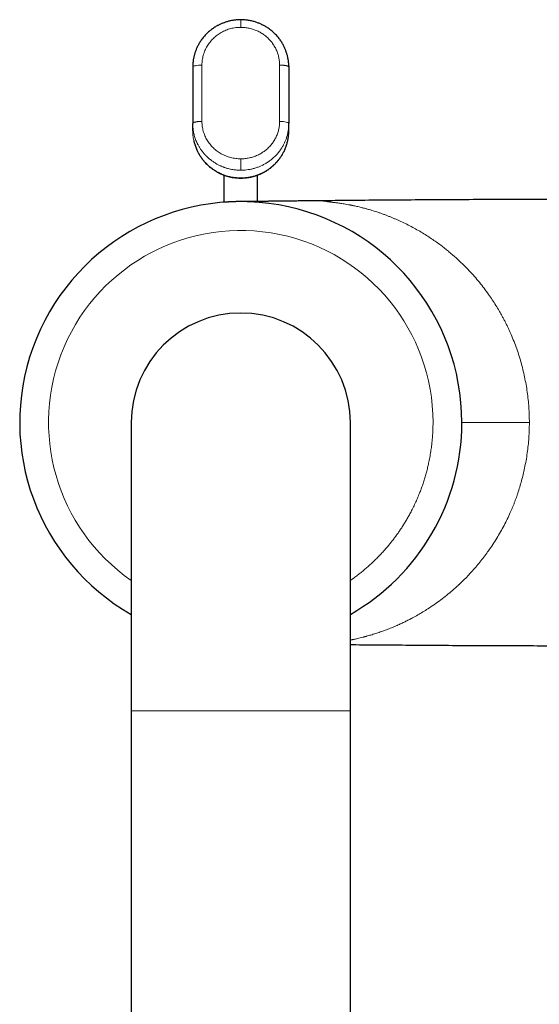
# Model space of a CAD drawing. Header units: millimetres. Extents: x 8 to 719, y 12 to 652.
# Tile 11 of 194: x 317 to 371, y 208 to 311. Entities that reach past the tile are written whole.
import ezdxf

# ---------------------------------------------------------------- set-up
doc = ezdxf.new("R2010")
doc.units = ezdxf.units.MM

msp = doc.modelspace()

# ---------------------------------------------------------------- linework, layer by layer
at = {"color": 7, "linetype": 'Continuous', "lineweight": 30}
for p, q in [((334.8, 305.95), (334.8, 300.08)), ((344.8, 306.03), (344.8, 305.95)), ((344.8, 305.96), (344.8, 305.95)), ((344.8, 305.95), (344.8, 300.08)), ((334.8, 300.09), (334.8, 300.06)), ((334.8, 299.31), (334.8, 300.08)), ((344.79, 300.09), (344.8, 300.08)), ((344.8, 299.31), (344.8, 300.08)), ((338.05, 294.7), (338.05, 291.87)), ((341.55, 291.95), (341.55, 294.7)), ((328.4, 268.93), (328.4, 238.93)), ((351.2, 238.93), (351.2, 268.93)), ((328.4, 238.93), (328.4, 155.26)), ((351.2, 155.26), (351.2, 238.93))]:
    msp.add_line(p, q, dxfattribs=at)
at = {"color": 252, "linetype": 'Continuous', "lineweight": 0}
for p, q in [((335.76, 306.15), (335.76, 300.28)), ((343.84, 306.15), (343.84, 300.28)), ((339.8, 294.39), (339.8, 294.41)), ((328.4, 238.93), (339.8, 238.93)), ((339.8, 238.93), (351.2, 238.93))]:
    msp.add_line(p, q, dxfattribs=at)
at = {"color": 7, "linetype": 'Continuous', "lineweight": 30}
for radius, start, end in [(23, 0, 240.2872), (11.4, 90, 180), (11.4, 0, 90), (23, 299.7128, 0)]:
    msp.add_arc((339.8, 268.93), radius, start, end, dxfattribs=at)
at = {"color": 252, "linetype": 'Continuous', "lineweight": 0}
msp.add_arc((339.8, 268.93), 20, 359.9982, 235.2486, dxfattribs=at)
at = {"color": 7, "linetype": 'Continuous', "lineweight": 30}
for points, knots in [([(339.8, 310.87), (339.73, 310.87), (339.61, 310.87), (339.42, 310.86), (339.24, 310.84), (339.07, 310.82), (338.9, 310.79), (338.74, 310.76), (338.59, 310.73), (338.45, 310.69), (338.29, 310.64), (338.14, 310.59), (337.98, 310.53), (337.83, 310.47), (337.69, 310.41), (337.56, 310.35), (337.44, 310.29), (337.31, 310.22), (337.17, 310.14), (337.01, 310.03), (336.84, 309.92), (336.69, 309.8), (336.53, 309.67), (336.38, 309.54), (336.23, 309.4), (336.09, 309.25), (335.95, 309.09), (335.82, 308.92), (335.69, 308.76), (335.58, 308.59), (335.48, 308.43), (335.39, 308.27), (335.31, 308.11), (335.24, 307.96), (335.17, 307.81), (335.12, 307.68), (335.08, 307.55), (335.03, 307.43), (334.99, 307.3), (334.96, 307.16), (334.92, 307.01), (334.89, 306.87), (334.86, 306.73), (334.84, 306.6), (334.83, 306.47), (334.82, 306.35), (334.81, 306.24), (334.8, 306.16), (334.8, 306.1), (334.8, 306.05), (334.8, 306.01), (334.8, 305.98), (334.8, 305.96)], [0, 0, 0, 0, 0.024587, 0.048443, 0.071567, 0.093961, 0.115625, 0.136192, 0.156055, 0.175215, 0.193673, 0.216596, 0.238335, 0.258892, 0.278266, 0.29646, 0.313473, 0.329306, 0.353393, 0.377934, 0.402931, 0.428384, 0.454293, 0.480184, 0.506516, 0.533289, 0.560502, 0.588038, 0.614682, 0.640433, 0.665289, 0.689252, 0.711915, 0.733714, 0.75465, 0.774721, 0.790023, 0.806463, 0.824057, 0.842809, 0.862725, 0.88381, 0.900394, 0.917636, 0.934397, 0.949762, 0.963732, 0.976311, 0.982138, 0.987929, 0.993838, 1, 1, 1, 1]), ([(339.8, 310.87), (339.8, 310.87), (339.8, 310.88), (339.8, 310.87), (339.8, 310.87)], [0, 0, 0, 0, 0.644118, 1, 1, 1, 1]), ([(344.8, 305.96), (344.8, 305.98), (344.8, 306.04), (344.79, 306.12), (344.79, 306.2), (344.79, 306.29), (344.78, 306.38), (344.77, 306.48), (344.76, 306.58), (344.74, 306.69), (344.72, 306.79), (344.7, 306.89), (344.68, 307), (344.65, 307.14), (344.61, 307.29), (344.56, 307.43), (344.52, 307.55), (344.47, 307.68), (344.42, 307.82), (344.35, 307.97), (344.28, 308.13), (344.2, 308.28), (344.11, 308.44), (344.01, 308.61), (343.9, 308.77), (343.78, 308.93), (343.64, 309.09), (343.5, 309.25), (343.36, 309.41), (343.21, 309.55), (343.05, 309.69), (342.9, 309.81), (342.74, 309.93), (342.58, 310.04), (342.42, 310.14), (342.28, 310.22), (342.15, 310.29), (342.03, 310.35), (341.9, 310.41), (341.77, 310.47), (341.62, 310.53), (341.46, 310.59), (341.29, 310.65), (341.11, 310.7), (340.92, 310.75), (340.72, 310.79), (340.53, 310.82), (340.35, 310.84), (340.17, 310.86), (339.99, 310.87), (339.86, 310.87), (339.8, 310.87)], [0, 0, 0, 0, 0.010955, 0.021247, 0.031542, 0.042765, 0.054927, 0.068027, 0.081239, 0.094888, 0.108153, 0.121009, 0.133456, 0.154669, 0.174589, 0.193221, 0.210571, 0.226668, 0.247103, 0.26843, 0.29065, 0.313761, 0.337765, 0.362206, 0.387507, 0.413666, 0.44068, 0.468308, 0.495482, 0.522199, 0.548462, 0.57427, 0.599174, 0.623641, 0.64767, 0.671262, 0.687085, 0.704083, 0.722257, 0.741607, 0.762134, 0.78384, 0.806725, 0.830296, 0.855001, 0.880841, 0.907816, 0.929808, 0.952503, 0.9759, 1, 1, 1, 1]), ([(339.8, 294.39), (339.86, 294.39), (339.97, 294.39), (340.13, 294.4), (340.29, 294.41), (340.43, 294.43), (340.57, 294.45), (340.7, 294.47), (340.83, 294.49), (340.94, 294.52), (341.06, 294.55), (341.17, 294.58), (341.28, 294.61), (341.38, 294.64), (341.47, 294.67), (341.55, 294.7), (341.62, 294.73), (341.69, 294.75), (341.75, 294.78), (341.79, 294.79), (341.82, 294.81), (341.84, 294.82), (341.86, 294.82), (341.87, 294.83), (341.89, 294.84), (341.91, 294.85), (341.94, 294.86), (341.98, 294.88), (342.04, 294.91), (342.12, 294.95), (342.2, 294.99), (342.29, 295.04), (342.38, 295.09), (342.5, 295.16), (342.64, 295.26), (342.8, 295.37), (342.96, 295.49), (343.1, 295.61), (343.23, 295.73), (343.35, 295.84), (343.46, 295.96), (343.58, 296.08), (343.68, 296.2), (343.77, 296.32), (343.86, 296.44), (343.95, 296.57), (344.05, 296.71), (344.13, 296.86), (344.22, 297.01), (344.3, 297.17), (344.38, 297.34), (344.46, 297.52), (344.53, 297.71), (344.59, 297.9), (344.64, 298.09), (344.69, 298.27), (344.73, 298.47), (344.76, 298.67), (344.78, 298.87), (344.79, 299.08), (344.8, 299.22), (344.8, 299.29)], [0, 0, 0, 0, 0.021767, 0.042628, 0.062582, 0.081628, 0.099766, 0.116697, 0.132751, 0.14793, 0.162233, 0.178119, 0.192765, 0.206171, 0.218338, 0.229266, 0.238956, 0.248464, 0.256374, 0.262687, 0.266373, 0.269161, 0.271358, 0.272912, 0.275252, 0.278419, 0.282099, 0.286037, 0.296335, 0.30806, 0.319735, 0.332547, 0.346268, 0.360165, 0.38528, 0.410781, 0.436665, 0.462933, 0.483575, 0.504446, 0.525546, 0.546875, 0.568649, 0.586858, 0.60615, 0.626524, 0.647978, 0.670512, 0.692842, 0.716137, 0.740392, 0.765606, 0.791776, 0.818899, 0.842904, 0.867606, 0.893002, 0.91909, 0.94587, 0.973337, 1, 1, 1, 1]), ([(334.9, 298.31), (334.91, 298.3), (334.92, 298.22), (334.95, 298.09), (335.01, 297.9), (335.07, 297.71), (335.14, 297.52), (335.21, 297.34), (335.29, 297.17), (335.38, 297.01), (335.46, 296.86), (335.54, 296.72), (335.63, 296.6), (335.71, 296.48), (335.79, 296.37), (335.87, 296.26), (335.95, 296.17), (336.05, 296.05), (336.18, 295.92), (336.33, 295.77), (336.48, 295.63), (336.63, 295.5), (336.79, 295.38), (336.95, 295.27), (337.09, 295.17), (337.21, 295.1), (337.31, 295.04), (337.4, 294.99), (337.49, 294.94), (337.55, 294.91), (337.6, 294.89), (337.63, 294.87), (337.66, 294.86), (337.69, 294.85), (337.71, 294.84), (337.73, 294.83), (337.74, 294.82), (337.76, 294.82), (337.78, 294.81), (337.81, 294.79), (337.85, 294.78), (337.91, 294.75), (337.97, 294.73), (338.05, 294.7), (338.14, 294.67), (338.24, 294.63), (338.35, 294.6), (338.48, 294.56), (338.62, 294.53), (338.76, 294.49), (338.91, 294.46), (339.07, 294.44), (339.24, 294.42), (339.41, 294.4), (339.6, 294.39), (339.73, 294.39), (339.8, 294.39)], [0, 0, 0, 0, 0.0051247, 0.0334499, 0.0609765, 0.0920782, 0.122087, 0.1509997, 0.1788133, 0.2055249, 0.2311316, 0.2546725, 0.2771911, 0.2986862, 0.3191563, 0.3386005, 0.3570178, 0.374662, 0.4066116, 0.4381111, 0.4691592, 0.4983742, 0.527176, 0.5555637, 0.5835365, 0.6009073, 0.6180646, 0.6340485, 0.6484879, 0.661382, 0.666948, 0.6721673, 0.6770399, 0.681558, 0.6852439, 0.6878149, 0.6891899, 0.6913569, 0.6945539, 0.698781, 0.7060196, 0.7150902, 0.7259933, 0.7381849, 0.7520664, 0.7676386, 0.7849022, 0.8038579, 0.8245062, 0.8468479, 0.8688158, 0.8922072, 0.917022, 0.9432598, 0.9709196, 1, 1, 1, 1]), ([(380.97, 292.18), (380.66, 292.18), (379.28, 292.18), (376.83, 292.18), (373.61, 292.17), (370.4, 292.16), (367.18, 292.15), (363.97, 292.14), (360.75, 292.12), (357.54, 292.1), (354.33, 292.08), (351.19, 292.05), (349.13, 292.03), (348.14, 292.02)], [0, 0, 0, 0, 0.028181, 0.126092, 0.224002, 0.321913, 0.419823, 0.517733, 0.615643, 0.713553, 0.811463, 0.909373, 1, 1, 1, 1]), ([(340.8, 291.92), (340.8, 291.92), (340.8, 291.92), (340.8, 291.92), (340.8, 291.92), (340.79, 291.92), (340.79, 291.92), (340.78, 291.92), (340.76, 291.92), (340.74, 291.92), (340.72, 291.92), (340.69, 291.92), (340.66, 291.92), (340.63, 291.92), (340.61, 291.92), (340.59, 291.92), (340.57, 291.92), (340.54, 291.92), (340.52, 291.92), (340.49, 291.93), (340.47, 291.93), (340.45, 291.93), (340.43, 291.93), (340.4, 291.93), (340.37, 291.93), (340.34, 291.93), (340.31, 291.93), (340.29, 291.93), (340.26, 291.93), (340.24, 291.93), (340.22, 291.93), (340.2, 291.93), (340.17, 291.93), (340.16, 291.93), (340.14, 291.93), (340.11, 291.93), (340.09, 291.93), (340.07, 291.93), (340.05, 291.93), (340.03, 291.93), (340.01, 291.93), (339.99, 291.93), (339.96, 291.93), (339.94, 291.93), (339.92, 291.93), (339.9, 291.93), (339.89, 291.93), (339.86, 291.93), (339.84, 291.93), (339.81, 291.93), (339.78, 291.93), (339.74, 291.93), (339.69, 291.93), (339.63, 291.93), (339.57, 291.93), (339.51, 291.93), (339.45, 291.93), (339.41, 291.93), (339.37, 291.93), (339.33, 291.93), (339.29, 291.93), (339.25, 291.93), (339.21, 291.92), (339.18, 291.92), (339.15, 291.92), (339.11, 291.92), (339.07, 291.92), (339.03, 291.92), (338.99, 291.92), (338.94, 291.92), (338.89, 291.91), (338.85, 291.91), (338.8, 291.91), (338.75, 291.91), (338.7, 291.91), (338.67, 291.9), (338.65, 291.9), (338.62, 291.9), (338.59, 291.9), (338.57, 291.9), (338.54, 291.9), (338.52, 291.9), (338.49, 291.89), (338.46, 291.89), (338.44, 291.89), (338.41, 291.89), (338.38, 291.89), (338.35, 291.89), (338.32, 291.88), (338.28, 291.88), (338.24, 291.88), (338.2, 291.88), (338.16, 291.87), (338.12, 291.87), (338.09, 291.87), (338.06, 291.87), (338.03, 291.86), (338, 291.86), (337.98, 291.86), (337.96, 291.86), (337.95, 291.86), (337.94, 291.86), (337.94, 291.86), (337.93, 291.86), (337.93, 291.86), (337.93, 291.86), (337.93, 291.86), (337.93, 291.86)], [0, 0, 0, 0, 0.003153, 0.014575, 0.020562, 0.02374, 0.027074, 0.0309, 0.035718, 0.041786, 0.048353, 0.059424, 0.069869, 0.078806, 0.086498, 0.09435, 0.103163, 0.111883, 0.122069, 0.131294, 0.139018, 0.145851, 0.153786, 0.162892, 0.174135, 0.185878, 0.196757, 0.205054, 0.213612, 0.221608, 0.230031, 0.238266, 0.245736, 0.251936, 0.257746, 0.265696, 0.276319, 0.284502, 0.290031, 0.296194, 0.303596, 0.310708, 0.318671, 0.327413, 0.334993, 0.340556, 0.345009, 0.35238, 0.3621, 0.371056, 0.378149, 0.394736, 0.413593, 0.429888, 0.449231, 0.471725, 0.488163, 0.504558, 0.516054, 0.526995, 0.539172, 0.553329, 0.566391, 0.576408, 0.586512, 0.598857, 0.613399, 0.627307, 0.637922, 0.654596, 0.670975, 0.684812, 0.702649, 0.718373, 0.736185, 0.744989, 0.752071, 0.760052, 0.770103, 0.779791, 0.787434, 0.795014, 0.804698, 0.8154, 0.823875, 0.831895, 0.842753, 0.854563, 0.863504, 0.875901, 0.890356, 0.905279, 0.919481, 0.931874, 0.94196, 0.953253, 0.965955, 0.974296, 0.981002, 0.987374, 0.992905, 0.994843, 0.99567, 0.996451, 0.997231, 0.998059, 1, 1, 1, 1]), ([(348.15, 292.02), (348.05, 292.02), (347.84, 292.02), (347.51, 292.01), (347.17, 292.01), (346.83, 292.01), (346.51, 292), (346.21, 292), (345.91, 292), (345.62, 292), (345.34, 291.99), (345.07, 291.99), (344.81, 291.99), (344.56, 291.98), (344.32, 291.98), (344.09, 291.98), (343.87, 291.98), (343.66, 291.98), (343.46, 291.97), (343.27, 291.97), (343.1, 291.97), (342.93, 291.97), (342.77, 291.97), (342.63, 291.96), (342.49, 291.96), (342.37, 291.96), (342.26, 291.96), (342.17, 291.96), (342.08, 291.96), (342, 291.96), (341.94, 291.96), (341.87, 291.96), (341.82, 291.96), (341.78, 291.96), (341.73, 291.95), (341.68, 291.95), (341.62, 291.95), (341.55, 291.95), (341.46, 291.95), (341.37, 291.95), (341.27, 291.95), (341.15, 291.95), (341.04, 291.95), (340.93, 291.95), (340.82, 291.94), (340.73, 291.94), (340.64, 291.94), (340.55, 291.94), (340.47, 291.94), (340.41, 291.94), (340.34, 291.94), (340.29, 291.94), (340.25, 291.94), (340.22, 291.94), (340.2, 291.94), (340.19, 291.94), (340.17, 291.94), (340.16, 291.94), (340.15, 291.94), (340.13, 291.94), (340.12, 291.94), (340.1, 291.94), (340.09, 291.94), (340.07, 291.94), (340.04, 291.94), (340.02, 291.94), (339.99, 291.93), (339.97, 291.93), (339.94, 291.93), (339.91, 291.93), (339.88, 291.93), (339.87, 291.93), (339.86, 291.93)], [0, 0, 0, 0, 0.033431, 0.073313, 0.112053, 0.14965, 0.1861, 0.220779, 0.254345, 0.286794, 0.318124, 0.348936, 0.378574, 0.407037, 0.43432, 0.460422, 0.485339, 0.509069, 0.531486, 0.552728, 0.572792, 0.591678, 0.609386, 0.625915, 0.641265, 0.655437, 0.667135, 0.677887, 0.687695, 0.696559, 0.704481, 0.711344, 0.7173, 0.722351, 0.72662, 0.732673, 0.739852, 0.748159, 0.757595, 0.768162, 0.779858, 0.792684, 0.80663, 0.819115, 0.830864, 0.841879, 0.852159, 0.861706, 0.870522, 0.878447, 0.885285, 0.891238, 0.896541, 0.901524, 0.904867, 0.908089, 0.910672, 0.912277, 0.913727, 0.915182, 0.916801, 0.918702, 0.920958, 0.9251, 0.930223, 0.936369, 0.943563, 0.952405, 0.962465, 0.973749, 0.98626, 1, 1, 1, 1]), ([(351.2, 245.81), (351.25, 245.81), (352.38, 245.8), (354.58, 245.79), (357.79, 245.76), (361.01, 245.74), (364.22, 245.72), (367.44, 245.71), (370.65, 245.7), (373.86, 245.69), (377.08, 245.68), (379.45, 245.68), (380.74, 245.68), (380.97, 245.68)], [0, 0, 0, 0, 0.005537, 0.113525, 0.221512, 0.329498, 0.437485, 0.545471, 0.653458, 0.761444, 0.86943, 0.977416, 1, 1, 1, 1])]:
    msp.add_open_spline(points, degree=3, knots=knots, dxfattribs=at)
at = {"color": 252, "linetype": 'Continuous', "lineweight": 0}
for points, knots in [([(339.8, 310.08), (339.8, 310.11), (339.8, 310.18), (339.8, 310.27), (339.8, 310.36), (339.8, 310.44), (339.8, 310.52), (339.8, 310.59), (339.8, 310.66), (339.8, 310.71), (339.8, 310.76), (339.8, 310.8), (339.8, 310.84), (339.8, 310.86), (339.8, 310.87), (339.8, 310.87), (339.8, 310.87)], [0, 0, 0, 0, 0.076819, 0.15363, 0.230435, 0.307236, 0.38404, 0.459478, 0.534921, 0.610367, 0.685813, 0.762795, 0.839771, 0.916743, 0.993712, 1, 1, 1, 1]), ([(339.8, 310.08), (339.62, 310.08), (339.27, 310.06), (338.75, 309.96), (338.25, 309.79), (337.77, 309.56), (337.33, 309.28), (336.94, 308.94), (336.59, 308.55), (336.29, 308.12), (336.06, 307.66), (335.89, 307.17), (335.78, 306.66), (335.76, 306.32), (335.76, 306.15)], [0, 0, 0, 0, 0.0833428, 0.1664431, 0.2507239, 0.3349487, 0.4178937, 0.5009954, 0.58404, 0.6667835, 0.7506866, 0.8345893, 0.9171999, 1, 1, 1, 1]), ([(339.8, 310.08), (339.87, 310.08), (340.02, 310.08), (340.24, 310.06), (340.46, 310.03), (340.68, 309.99), (340.9, 309.94), (341.11, 309.87), (341.31, 309.8), (341.51, 309.71), (341.71, 309.62), (341.9, 309.51), (342.09, 309.39), (342.27, 309.26), (342.44, 309.12), (342.61, 308.98), (342.76, 308.82), (342.91, 308.66), (343.05, 308.49), (343.18, 308.31), (343.29, 308.12), (343.4, 307.93), (343.5, 307.74), (343.58, 307.53), (343.65, 307.33), (343.71, 307.14), (343.76, 306.94), (343.79, 306.75), (343.82, 306.55), (343.84, 306.35), (343.84, 306.22), (343.84, 306.15)], [0, 0, 0, 0, 0.0352293, 0.0704578, 0.105684, 0.1409064, 0.1761238, 0.2107065, 0.2452822, 0.27985, 0.3144092, 0.3496637, 0.3849079, 0.4201411, 0.4553633, 0.4905741, 0.5257734, 0.5609614, 0.596138, 0.6313028, 0.6664557, 0.7015971, 0.7367276, 0.7718483, 0.8069606, 0.8391415, 0.8713178, 0.9034908, 0.9356615, 0.967831, 1, 1, 1, 1]), ([(343.84, 306.15), (343.88, 306.15), (343.97, 306.15), (344.09, 306.14), (344.21, 306.14), (344.32, 306.12), (344.43, 306.11), (344.52, 306.09), (344.6, 306.07), (344.67, 306.05), (344.73, 306.02), (344.77, 306), (344.79, 305.98), (344.79, 305.96), (344.8, 305.96)], [0, 0, 0, 0, 0.086021, 0.172042, 0.258063, 0.344084, 0.430105, 0.516126, 0.602146, 0.688167, 0.774188, 0.860209, 0.94623, 1, 1, 1, 1]), ([(335.76, 300.28), (335.73, 300.28), (335.66, 300.28), (335.57, 300.28), (335.48, 300.27), (335.39, 300.27), (335.3, 300.26), (335.22, 300.25), (335.15, 300.23), (335.08, 300.22), (335.01, 300.21), (334.96, 300.19), (334.91, 300.17), (334.87, 300.15), (334.84, 300.14), (334.82, 300.12), (334.8, 300.1), (334.8, 300.09), (334.8, 300.09)], [0, 0, 0, 0, 0.064504, 0.129009, 0.193513, 0.258018, 0.322522, 0.387027, 0.451531, 0.516036, 0.58054, 0.645045, 0.709549, 0.774054, 0.838558, 0.903063, 0.967567, 1, 1, 1, 1]), ([(334.8, 300.06), (334.8, 300), (334.8, 299.87), (334.82, 299.66), (334.84, 299.45), (334.87, 299.24), (334.91, 299.03), (334.96, 298.82), (335.03, 298.62), (335.1, 298.41), (335.15, 298.27), (335.19, 298.19), (335.2, 298.17), (335.2, 298.15), (335.21, 298.14), (335.22, 298.12), (335.23, 298.1), (335.25, 298.05), (335.28, 297.98), (335.33, 297.88), (335.39, 297.77), (335.46, 297.65), (335.54, 297.52), (335.62, 297.4), (335.71, 297.27), (335.8, 297.14), (335.91, 297.01), (336.02, 296.88), (336.14, 296.75), (336.27, 296.62), (336.41, 296.49), (336.56, 296.36), (336.7, 296.25), (336.84, 296.14), (336.98, 296.05), (337.12, 295.96), (337.26, 295.88), (337.39, 295.8), (337.52, 295.73), (337.65, 295.67), (337.77, 295.62), (337.86, 295.58), (337.92, 295.56), (337.94, 295.55), (337.97, 295.54), (338, 295.53), (338.02, 295.52), (338.05, 295.51), (338.12, 295.49), (338.22, 295.45), (338.36, 295.41), (338.52, 295.36), (338.73, 295.31), (338.96, 295.27), (339.18, 295.24), (339.38, 295.22), (339.59, 295.21), (339.73, 295.2), (339.8, 295.2)], [0, 0, 0, 0, 0.024774, 0.051855, 0.079281, 0.107052, 0.135167, 0.163116, 0.191398, 0.220013, 0.24896, 0.251359, 0.25379, 0.256253, 0.258748, 0.261275, 0.263834, 0.266425, 0.281248, 0.295301, 0.310125, 0.32878, 0.348528, 0.369369, 0.388902, 0.409307, 0.430584, 0.452733, 0.475753, 0.499646, 0.52553, 0.550396, 0.574243, 0.59707, 0.618878, 0.639668, 0.659438, 0.680008, 0.699345, 0.717448, 0.734319, 0.749956, 0.753654, 0.757347, 0.761034, 0.764717, 0.768394, 0.772065, 0.775732, 0.795802, 0.813588, 0.831246, 0.862461, 0.89327, 0.920437, 0.947281, 0.973802, 1, 1, 1, 1]), ([(335.76, 300.28), (335.76, 300.11), (335.78, 299.77), (335.89, 299.27), (336.06, 298.78), (336.29, 298.32), (336.59, 297.9), (336.94, 297.52), (337.33, 297.18), (337.77, 296.9), (338.25, 296.68), (338.75, 296.51), (339.27, 296.41), (339.62, 296.4), (339.8, 296.39)], [0, 0, 0, 0, 0.082734, 0.165344, 0.24931, 0.333207, 0.415951, 0.499, 0.582021, 0.664949, 0.74922, 0.833512, 0.91663, 1, 1, 1, 1]), ([(343.84, 300.28), (343.84, 300.21), (343.84, 300.06), (343.82, 299.85), (343.78, 299.63), (343.74, 299.41), (343.68, 299.2), (343.61, 298.99), (343.53, 298.79), (343.44, 298.59), (343.34, 298.39), (343.22, 298.2), (343.09, 298.02), (342.96, 297.85), (342.81, 297.68), (342.65, 297.52), (342.49, 297.37), (342.32, 297.23), (342.13, 297.1), (341.95, 296.98), (341.75, 296.87), (341.55, 296.77), (341.34, 296.68), (341.13, 296.6), (340.92, 296.54), (340.7, 296.48), (340.47, 296.44), (340.25, 296.41), (340.02, 296.39), (339.87, 296.39), (339.8, 296.39)], [0, 0, 0, 0, 0.035643, 0.071197, 0.106778, 0.14246, 0.17806, 0.213634, 0.249297, 0.284976, 0.32058, 0.356224, 0.391966, 0.427627, 0.463276, 0.499027, 0.534779, 0.570462, 0.60619, 0.642021, 0.677768, 0.713497, 0.74932, 0.785155, 0.820909, 0.856696, 0.892576, 0.92837, 0.964142, 1, 1, 1, 1]), ([(344.8, 300.08), (344.8, 299.98), (344.79, 299.78), (344.76, 299.47), (344.71, 299.14), (344.63, 298.8), (344.52, 298.46), (344.39, 298.14), (344.24, 297.83), (344.06, 297.52), (343.85, 297.21), (343.61, 296.91), (343.33, 296.62), (343.04, 296.35), (342.73, 296.12), (342.41, 295.91), (342.09, 295.74), (341.78, 295.6), (341.45, 295.47), (341.1, 295.37), (340.75, 295.29), (340.42, 295.24), (340.1, 295.21), (339.9, 295.2), (339.8, 295.2)], [0, 0, 0, 0, 0.037712, 0.078168, 0.121368, 0.167312, 0.216, 0.258673, 0.303252, 0.349736, 0.398127, 0.448423, 0.500625, 0.552613, 0.602716, 0.650932, 0.697263, 0.741708, 0.784267, 0.832844, 0.878706, 0.921853, 0.962284, 1, 1, 1, 1]), ([(343.84, 300.28), (343.97, 300.28), (344.22, 300.27), (344.54, 300.22), (344.75, 300.16), (344.78, 300.11), (344.79, 300.09)], [0, 0, 0, 0, 0.257998, 0.515997, 0.773995, 1, 1, 1, 1]), ([(339.8, 294.41), (339.72, 294.41), (339.57, 294.41), (339.34, 294.43), (339.11, 294.45), (338.88, 294.49), (338.65, 294.54), (338.43, 294.59), (338.22, 294.66), (338.01, 294.73), (337.81, 294.81), (337.61, 294.9), (337.42, 295), (337.23, 295.1), (337.05, 295.22), (336.87, 295.34), (336.69, 295.47), (336.53, 295.6), (336.37, 295.74), (336.22, 295.89), (336.07, 296.04), (335.93, 296.2), (335.8, 296.37), (335.67, 296.54), (335.55, 296.72), (335.44, 296.9), (335.34, 297.09), (335.25, 297.27), (335.16, 297.46), (335.09, 297.66), (335.02, 297.87), (334.95, 298.09), (334.9, 298.33), (334.85, 298.57), (334.82, 298.82), (334.8, 299.06), (334.8, 299.23), (334.8, 299.31)], [0, 0, 0, 0, 0.029496, 0.058991, 0.088481, 0.117965, 0.14744, 0.176906, 0.204679, 0.232442, 0.260194, 0.287935, 0.315664, 0.343381, 0.371086, 0.398777, 0.426456, 0.454121, 0.481279, 0.508422, 0.535551, 0.562665, 0.590257, 0.617831, 0.645387, 0.672925, 0.700442, 0.727447, 0.75443, 0.78139, 0.808327, 0.840361, 0.87236, 0.904323, 0.936251, 0.968143, 1, 1, 1, 1]), ([(339.8, 295.2), (339.8, 295.21), (339.8, 295.23), (339.8, 295.26), (339.8, 295.3), (339.8, 295.36), (339.8, 295.42), (339.8, 295.48), (339.8, 295.56), (339.8, 295.63), (339.8, 295.72), (339.8, 295.81), (339.8, 295.9), (339.8, 296), (339.8, 296.09), (339.8, 296.19), (339.8, 296.29), (339.8, 296.36), (339.8, 296.39)], [0, 0, 0, 0, 0.062727, 0.125448, 0.188163, 0.250877, 0.313591, 0.375191, 0.436795, 0.498401, 0.560007, 0.622867, 0.685723, 0.748575, 0.811425, 0.874278, 0.937136, 1, 1, 1, 1]), ([(349.44, 291.85), (349.42, 291.85), (349.39, 291.86), (349.34, 291.86), (349.29, 291.87), (349.24, 291.88), (349.2, 291.88), (349.15, 291.89), (349.08, 291.9), (348.98, 291.91), (348.86, 291.93), (348.75, 291.94), (348.63, 291.96), (348.53, 291.97), (348.44, 291.99), (348.36, 292), (348.29, 292.01), (348.23, 292.01), (348.19, 292.02), (348.16, 292.02), (348.15, 292.02), (348.15, 292.02)], [0, 0, 0, 0, 0.026023, 0.049463, 0.071077, 0.094639, 0.118418, 0.142188, 0.165754, 0.230961, 0.296536, 0.37422, 0.451751, 0.529314, 0.604982, 0.680515, 0.756086, 0.831889, 0.907556, 0.983065, 1, 1, 1, 1]), ([(369.83, 268.93), (369.82, 269.2), (369.82, 269.73), (369.77, 270.52), (369.71, 271.31), (369.61, 272.11), (369.48, 272.9), (369.33, 273.69), (369.15, 274.47), (368.95, 275.25), (368.71, 276.03), (368.45, 276.8), (368.16, 277.55), (367.9, 278.16), (367.69, 278.63), (367.54, 278.95), (367.38, 279.27), (367.22, 279.6), (367.04, 279.92), (366.87, 280.24), (366.63, 280.65), (366.34, 281.14), (365.97, 281.71), (365.56, 282.31), (365.11, 282.92), (364.62, 283.54), (364.11, 284.15), (363.56, 284.75), (363, 285.33), (362.59, 285.72), (362.36, 285.93), (362.32, 285.97), (362.27, 286.01), (362.22, 286.06), (362.18, 286.1), (362.07, 286.19), (361.85, 286.39), (361.51, 286.68), (361.12, 286.99), (360.71, 287.32), (360.26, 287.65), (359.77, 287.99), (359.25, 288.34), (358.7, 288.68), (358.13, 289.02), (357.53, 289.34), (356.92, 289.65), (356.42, 289.89), (356.02, 290.07), (355.73, 290.19), (355.44, 290.31), (355.14, 290.43), (354.84, 290.55), (354.52, 290.67), (354.14, 290.8), (353.69, 290.95), (353.29, 291.07), (353, 291.15), (352.83, 291.2), (352.66, 291.24), (352.5, 291.28), (352.32, 291.33), (352.11, 291.38), (351.88, 291.44), (351.68, 291.48), (351.52, 291.51), (351.4, 291.54), (351.32, 291.55), (351.27, 291.56), (351.26, 291.57), (351.25, 291.57), (351.23, 291.57), (351.2, 291.58), (351.07, 291.6), (350.86, 291.64), (350.58, 291.69), (350.33, 291.73), (350.11, 291.76), (349.92, 291.79), (349.76, 291.81), (349.64, 291.83), (349.55, 291.84), (349.49, 291.85), (349.45, 291.85), (349.44, 291.85)], [0, 0, 0, 0, 0.019171, 0.038417, 0.057767, 0.077245, 0.09688, 0.116695, 0.136717, 0.156968, 0.177473, 0.198254, 0.219331, 0.240727, 0.250207, 0.259785, 0.269462, 0.279239, 0.289117, 0.299099, 0.309185, 0.327952, 0.347082, 0.366583, 0.389203, 0.412322, 0.435948, 0.460089, 0.484755, 0.509952, 0.51188, 0.513814, 0.515753, 0.517697, 0.519645, 0.521599, 0.530878, 0.547727, 0.563074, 0.578709, 0.597698, 0.617098, 0.63691, 0.658596, 0.680758, 0.703397, 0.726515, 0.750113, 0.760454, 0.771036, 0.78186, 0.792927, 0.804235, 0.815786, 0.827579, 0.846215, 0.865425, 0.871581, 0.877794, 0.884063, 0.890017, 0.894647, 0.903955, 0.912565, 0.920478, 0.925318, 0.929855, 0.933596, 0.934068, 0.934537, 0.935001, 0.935461, 0.93678, 0.938259, 0.949347, 0.959358, 0.968292, 0.97615, 0.982932, 0.988637, 0.993266, 0.996205, 0.99845, 1, 1, 1, 1]), ([(359.8, 268.93), (359.8, 268.78), (359.8, 268.47), (359.78, 268.01), (359.75, 267.55), (359.72, 267.1), (359.67, 266.69), (359.63, 266.34), (359.59, 266.05), (359.54, 265.75), (359.49, 265.45), (359.44, 265.14), (359.36, 264.78), (359.27, 264.36), (359.15, 263.88), (359.02, 263.41), (358.88, 262.95), (358.73, 262.48), (358.57, 262.02), (358.42, 261.63), (358.29, 261.31), (358.18, 261.04), (358.07, 260.79), (357.95, 260.53), (357.83, 260.27), (357.7, 260.02), (357.58, 259.77), (357.42, 259.47), (357.23, 259.13), (357.01, 258.74), (356.78, 258.36), (356.55, 258), (356.33, 257.67), (356.1, 257.35), (355.88, 257.04), (355.65, 256.73), (355.41, 256.43), (355.15, 256.11), (354.87, 255.78), (354.57, 255.44), (354.26, 255.11), (353.94, 254.79), (353.61, 254.46), (353.27, 254.15), (352.93, 253.84), (352.58, 253.54), (352.22, 253.25), (351.86, 252.97), (351.52, 252.72), (351.3, 252.57), (351.2, 252.5)], [0, 0, 0, 0, 0.023851, 0.047663, 0.071449, 0.095222, 0.118994, 0.134565, 0.150145, 0.165737, 0.181344, 0.197405, 0.213961, 0.239263, 0.264533, 0.289786, 0.315037, 0.340301, 0.365593, 0.390929, 0.405641, 0.420335, 0.435014, 0.449679, 0.464335, 0.478984, 0.49363, 0.508274, 0.531291, 0.554325, 0.577386, 0.600486, 0.620519, 0.640518, 0.660491, 0.680446, 0.700389, 0.720329, 0.743835, 0.767358, 0.790911, 0.814506, 0.838541, 0.862529, 0.886485, 0.91042, 0.934348, 0.957854, 0.981378, 1, 1, 1, 1]), ([(369.83, 268.93), (369.82, 268.67), (369.82, 268.14), (369.77, 267.34), (369.71, 266.55), (369.61, 265.76), (369.48, 264.96), (369.34, 264.22), (369.18, 263.52), (369.01, 262.86), (368.83, 262.21), (368.66, 261.68), (368.52, 261.27), (368.42, 260.99), (368.31, 260.7), (368.2, 260.41), (368.08, 260.13), (367.96, 259.85), (367.78, 259.43), (367.53, 258.88), (367.19, 258.21), (366.82, 257.54), (366.43, 256.88), (366.02, 256.22), (365.6, 255.62), (365.19, 255.05), (364.78, 254.52), (364.36, 254.01), (363.93, 253.52), (363.51, 253.06), (363.11, 252.65), (362.82, 252.37), (362.66, 252.21), (362.61, 252.17), (362.56, 252.12), (362.51, 252.07), (362.46, 252.02), (362.24, 251.82), (361.83, 251.45), (361.23, 250.95), (360.6, 250.46), (359.95, 249.99), (359.32, 249.57), (358.74, 249.21), (358.21, 248.89), (357.78, 248.65), (357.47, 248.49), (357.28, 248.39), (357.08, 248.29), (356.89, 248.2), (356.69, 248.1), (356.5, 248.01), (356.21, 247.87), (355.83, 247.71), (355.34, 247.5), (354.83, 247.31), (354.33, 247.13), (353.83, 246.96), (353.35, 246.81), (353.01, 246.72), (352.82, 246.66), (352.76, 246.65), (352.7, 246.63), (352.64, 246.62), (352.58, 246.6), (352.45, 246.56), (352.24, 246.51), (351.97, 246.45), (351.75, 246.4), (351.58, 246.36), (351.44, 246.33), (351.34, 246.31), (351.28, 246.3), (351.25, 246.29), (351.24, 246.29), (351.24, 246.29), (351.23, 246.29), (351.23, 246.29), (351.23, 246.29), (351.22, 246.29), (351.21, 246.29), (351.2, 246.28)], [0, 0, 0, 0, 0.020464, 0.041009, 0.061664, 0.082457, 0.103416, 0.124569, 0.142507, 0.160616, 0.178909, 0.197403, 0.205775, 0.214192, 0.222654, 0.231163, 0.239719, 0.248325, 0.256981, 0.27818, 0.299837, 0.321966, 0.344582, 0.367696, 0.391322, 0.41157, 0.432193, 0.453196, 0.474585, 0.49373, 0.513182, 0.530556, 0.532849, 0.535146, 0.537447, 0.539753, 0.542062, 0.544376, 0.569862, 0.596152, 0.623251, 0.651163, 0.679894, 0.701484, 0.723518, 0.745997, 0.753666, 0.761386, 0.769157, 0.776978, 0.78485, 0.792773, 0.800746, 0.819283, 0.838539, 0.858515, 0.879209, 0.898015, 0.917378, 0.934879, 0.937203, 0.939534, 0.941872, 0.944218, 0.946572, 0.948932, 0.960118, 0.970432, 0.979875, 0.98563, 0.991006, 0.995423, 0.997273, 0.998069, 0.998416, 0.998568, 0.998635, 0.998664, 0.998677, 0.998687, 1, 1, 1, 1]), ([(362.8, 268.93), (362.8, 268.93), (362.8, 268.93), (362.82, 268.93), (362.85, 268.93), (362.89, 268.93), (362.94, 268.93), (363, 268.93), (363.07, 268.93), (363.14, 268.93), (363.23, 268.93), (363.32, 268.93), (363.42, 268.93), (363.53, 268.93), (363.65, 268.93), (363.78, 268.93), (363.91, 268.93), (364.06, 268.93), (364.21, 268.93), (364.36, 268.93), (364.52, 268.93), (364.69, 268.93), (364.86, 268.93), (365.03, 268.93), (365.21, 268.93), (365.39, 268.93), (365.59, 268.93), (365.8, 268.93), (366.01, 268.93), (366.22, 268.93), (366.44, 268.93), (366.66, 268.93), (366.88, 268.93), (367.1, 268.93), (367.32, 268.93), (367.54, 268.93), (367.77, 268.93), (368.02, 268.93), (368.27, 268.93), (368.53, 268.93), (368.79, 268.93), (369.05, 268.93), (369.31, 268.93), (369.57, 268.93), (369.74, 268.93), (369.83, 268.93)], [0, 0, 0, 0, 0.025088, 0.050177, 0.075266, 0.100356, 0.125447, 0.150537, 0.175625, 0.198622, 0.221617, 0.244611, 0.267604, 0.290599, 0.313596, 0.336594, 0.359593, 0.382592, 0.405592, 0.42859, 0.451588, 0.473269, 0.49495, 0.516631, 0.538312, 0.559995, 0.582993, 0.605992, 0.628991, 0.651991, 0.674989, 0.697987, 0.719668, 0.741349, 0.763029, 0.784709, 0.806391, 0.83059, 0.854791, 0.878993, 0.903195, 0.927397, 0.951599, 0.975799, 1, 1, 1, 1])]:
    msp.add_open_spline(points, degree=3, knots=knots, dxfattribs=at)
for points in [[(335.76, 306.15), (335.63, 306.15), (335.38, 306.14), (335.06, 306.09), (334.84, 306.03), (334.81, 305.97), (334.8, 305.95)], [(339.8, 294.41), (340.02, 294.42), (340.45, 294.43), (341.1, 294.56), (341.72, 294.77), (342.31, 295.06), (342.85, 295.41), (343.34, 295.84), (343.78, 296.32), (344.14, 296.85), (344.43, 297.43), (344.64, 298.04), (344.77, 298.67), (344.79, 299.1), (344.8, 299.31)]]:
    msp.add_open_spline(points, degree=3, dxfattribs=at)

doc.saveas('drawing.dxf')
